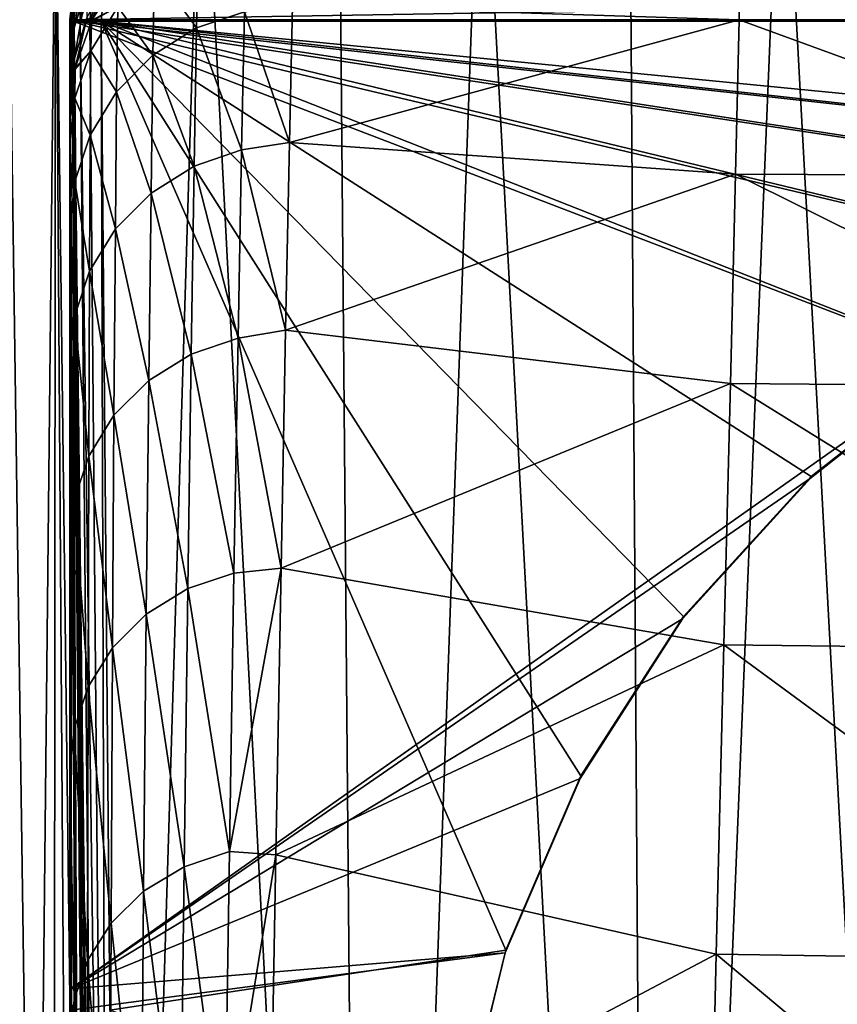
# Model space of a CAD drawing. Header units: millimetres. Extents: x -24 to 72, y 0 to 310.
# Tile 174 of 251: x -16 to -8, y 295 to 305. Entities that reach past the tile are written whole.
import ezdxf

# ---------------------------------------------------------------- set-up
doc = ezdxf.new("R2010")
doc.units = ezdxf.units.MM
doc.header["$LTSCALE"] = 65.185185
for name, color, linetype in [('27', 7, 'CONTINUOUS'), ('28', 7, 'CONTINUOUS'), ('29', 7, 'CONTINUOUS'), ('41', 7, 'CONTINUOUS'), ('42', 7, 'CONTINUOUS'), ('43', 7, 'CONTINUOUS'), ('45', 7, 'CONTINUOUS'), ('51', 7, 'CONTINUOUS'), ('52', 7, 'CONTINUOUS'), ('61', 7, 'CONTINUOUS'), ('62', 7, 'CONTINUOUS'), ('71', 7, 'CONTINUOUS'), ('72', 7, 'CONTINUOUS'), ('89', 7, 'CONTINUOUS')]:
    doc.layers.add(name, color=color, linetype=linetype)

msp = doc.modelspace()

# ---------------------------------------------------------------- linework, layer by layer
at = {"layer": '27', "color": 7, "linetype": 'CONTINUOUS'}
for points in [[(-8.645, 305.971, 38.323), (-8.663, 304.999, 32.007), (-13.226, 305.147, 32.973), (-8.645, 305.971, 38.323)], [(-8.645, 305.971, 38.323), (-4.272, 304.988, 31.911), (-8.663, 304.999, 32.007), (-8.645, 305.971, 38.323)], [(-4.264, 305.967, 38.278), (-4.272, 304.988, 31.911), (-8.645, 305.971, 38.323), (-4.264, 305.967, 38.278)], [(-13.226, 305.147, 32.973), (-8.663, 304.999, 32.007), (-13.256, 303.749, 27.388), (-13.226, 305.147, 32.973)], [(-8.663, 304.999, 32.007), (-8.7, 303.426, 25.998), (-13.256, 303.749, 27.388), (-8.663, 304.999, 32.007)], [(-8.663, 304.999, 32.007), (-4.295, 303.403, 25.846), (-8.7, 303.426, 25.998), (-8.663, 304.999, 32.007)], [(-4.272, 304.988, 31.911), (-4.295, 303.403, 25.846), (-8.663, 304.999, 32.007), (-4.272, 304.988, 31.911)], [(-13.256, 303.749, 27.388), (-8.7, 303.426, 25.998), (-13.295, 301.831, 22.05), (-13.256, 303.749, 27.388)], [(-8.7, 303.426, 25.998), (-8.753, 301.287, 20.315), (-13.295, 301.831, 22.05), (-8.7, 303.426, 25.998)], [(-8.7, 303.426, 25.998), (-4.33, 301.251, 20.105), (-8.753, 301.287, 20.315), (-8.7, 303.426, 25.998)], [(-4.295, 303.403, 25.846), (-4.33, 301.251, 20.105), (-8.7, 303.426, 25.998), (-4.295, 303.403, 25.846)], [(-13.295, 301.831, 22.05), (-8.753, 301.287, 20.315), (-13.342, 299.404, 16.962), (-13.295, 301.831, 22.05)], [(-8.753, 301.287, 20.315), (-8.82, 298.621, 14.977), (-13.342, 299.404, 16.962), (-8.753, 301.287, 20.315)], [(-8.753, 301.287, 20.315), (-4.376, 298.569, 14.708), (-8.82, 298.621, 14.977), (-8.753, 301.287, 20.315)], [(-4.33, 301.251, 20.105), (-4.376, 298.569, 14.708), (-8.753, 301.287, 20.315), (-4.33, 301.251, 20.105)], [(-13.342, 299.404, 16.962), (-8.82, 298.621, 14.977), (-13.396, 296.476, 12.134), (-13.342, 299.404, 16.962)], [(-8.82, 298.621, 14.977), (-8.898, 295.462, 10.003), (-13.396, 296.476, 12.134), (-8.82, 298.621, 14.977)], [(-8.82, 298.621, 14.977), (-4.429, 295.396, 9.674), (-8.898, 295.462, 10.003), (-8.82, 298.621, 14.977)], [(-4.376, 298.569, 14.708), (-4.429, 295.396, 9.674), (-8.82, 298.621, 14.977), (-4.376, 298.569, 14.708)], [(-13.396, 296.476, 12.134), (-8.898, 295.462, 10.003), (-13.455, 293.055, 7.586), (-13.396, 296.476, 12.134)], [(-8.898, 295.462, 10.003), (-8.982, 291.848, 5.413), (-13.455, 293.055, 7.586), (-8.898, 295.462, 10.003)], [(-8.898, 295.462, 10.003), (-4.488, 291.768, 5.024), (-8.982, 291.848, 5.413), (-8.898, 295.462, 10.003)], [(-4.429, 295.396, 9.674), (-4.488, 291.768, 5.024), (-8.898, 295.462, 10.003), (-4.429, 295.396, 9.674)]]:
    msp.add_3dface(points, dxfattribs=at)
at = {"layer": '28', "color": 7, "linetype": 'CONTINUOUS'}
for points in [[(-14.185, 305.787, 38.834), (-14.204, 304.917, 32.995), (-14.634, 305.509, 38.858), (-14.185, 305.787, 38.834)], [(-14.185, 305.787, 38.834), (-13.716, 305.082, 32.954), (-14.204, 304.917, 32.995), (-14.185, 305.787, 38.834)], [(-14.634, 305.509, 38.858), (-14.65, 304.639, 33.043), (-15.009, 305.132, 38.885), (-14.634, 305.509, 38.858)], [(-14.634, 305.509, 38.858), (-14.204, 304.917, 32.995), (-14.65, 304.639, 33.043), (-14.634, 305.509, 38.858)], [(-15, 305.435, 44.927), (-15.009, 305.132, 38.885), (-15.274, 304.998, 44.927), (-15, 305.435, 44.927)], [(-13.226, 305.147, 32.973), (-13.256, 303.749, 27.388), (-13.716, 305.082, 32.954), (-13.226, 305.147, 32.973)], [(-15.009, 305.132, 38.885), (-15.021, 304.265, 33.098), (-15.285, 304.685, 38.915), (-15.009, 305.132, 38.885)], [(-15.279, 304.986, 44.927), (-15.009, 305.132, 38.885), (-15.285, 304.685, 38.915), (-15.279, 304.986, 44.927)], [(-15.274, 304.998, 44.927), (-15.009, 305.132, 38.885), (-15.279, 304.986, 44.927), (-15.274, 304.998, 44.927)], [(-15.009, 305.132, 38.885), (-14.65, 304.639, 33.043), (-15.021, 304.265, 33.098), (-15.009, 305.132, 38.885)], [(-13.716, 305.082, 32.954), (-13.745, 303.672, 27.364), (-14.204, 304.917, 32.995), (-13.716, 305.082, 32.954)], [(-13.716, 305.082, 32.954), (-13.256, 303.749, 27.388), (-13.745, 303.672, 27.364), (-13.716, 305.082, 32.954)], [(-15.279, 304.986, 44.927), (-15.285, 304.685, 38.915), (-15.443, 304.509, 44.927), (-15.279, 304.986, 44.927)], [(-14.204, 304.917, 32.995), (-14.23, 303.507, 27.425), (-14.65, 304.639, 33.043), (-14.204, 304.917, 32.995)], [(-14.204, 304.917, 32.995), (-13.745, 303.672, 27.364), (-14.23, 303.507, 27.425), (-14.204, 304.917, 32.995)], [(-15.285, 304.685, 38.915), (-15.291, 303.824, 33.159), (-15.448, 304.2, 38.948), (-15.285, 304.685, 38.915)], [(-15.446, 304.496, 44.927), (-15.285, 304.685, 38.915), (-15.448, 304.2, 38.948), (-15.446, 304.496, 44.927)], [(-15.443, 304.509, 44.927), (-15.285, 304.685, 38.915), (-15.446, 304.496, 44.927), (-15.443, 304.509, 44.927)], [(-15.285, 304.685, 38.915), (-15.021, 304.265, 33.098), (-15.291, 303.824, 33.159), (-15.285, 304.685, 38.915)], [(-14.65, 304.639, 33.043), (-14.67, 303.232, 27.499), (-15.021, 304.265, 33.098), (-14.65, 304.639, 33.043)], [(-14.65, 304.639, 33.043), (-14.23, 303.507, 27.425), (-14.67, 303.232, 27.499), (-14.65, 304.639, 33.043)], [(-15.446, 304.496, 44.927), (-15.448, 304.2, 38.948), (-15.5, 304.003, 44.927), (-15.446, 304.496, 44.927)], [(-15.021, 304.265, 33.098), (-15.034, 302.865, 27.581), (-15.291, 303.824, 33.159), (-15.021, 304.265, 33.098)], [(-15.021, 304.265, 33.098), (-14.67, 303.232, 27.499), (-15.034, 302.865, 27.581), (-15.021, 304.265, 33.098)], [(-15.448, 304.2, 38.948), (-15.449, 303.349, 33.225), (-15.5, 302.887, 33.356), (-15.448, 304.2, 38.948)], [(-15.5, 304.003, 44.927), (-15.448, 304.2, 38.948), (-15.5, 303.718, 39.004), (-15.5, 304.003, 44.927)], [(-15.5, 303.718, 39.004), (-15.448, 304.2, 38.948), (-15.5, 302.887, 33.356), (-15.5, 303.718, 39.004)], [(-15.448, 304.2, 38.948), (-15.291, 303.824, 33.159), (-15.449, 303.349, 33.225), (-15.448, 304.2, 38.948)], [(-15.291, 303.824, 33.159), (-15.297, 302.434, 27.672), (-15.449, 303.349, 33.225), (-15.291, 303.824, 33.159)], [(-15.291, 303.824, 33.159), (-15.034, 302.865, 27.581), (-15.297, 302.434, 27.672), (-15.291, 303.824, 33.159)], [(-13.256, 303.749, 27.388), (-13.295, 301.831, 22.05), (-13.745, 303.672, 27.364), (-13.256, 303.749, 27.388)], [(-13.745, 303.672, 27.364), (-13.781, 301.751, 22.058), (-14.23, 303.507, 27.425), (-13.745, 303.672, 27.364)], [(-13.745, 303.672, 27.364), (-13.295, 301.831, 22.05), (-13.781, 301.751, 22.058), (-13.745, 303.672, 27.364)], [(-14.23, 303.507, 27.425), (-14.26, 301.589, 22.14), (-14.67, 303.232, 27.499), (-14.23, 303.507, 27.425)], [(-14.23, 303.507, 27.425), (-13.781, 301.751, 22.058), (-14.26, 301.589, 22.14), (-14.23, 303.507, 27.425)], [(-15.449, 303.349, 33.225), (-15.451, 301.971, 27.77), (-15.5, 301.541, 27.97), (-15.449, 303.349, 33.225)], [(-15.5, 302.887, 33.356), (-15.449, 303.349, 33.225), (-15.5, 301.541, 27.97), (-15.5, 302.887, 33.356)], [(-15.449, 303.349, 33.225), (-15.297, 302.434, 27.672), (-15.451, 301.971, 27.77), (-15.449, 303.349, 33.225)], [(-14.67, 303.232, 27.499), (-14.693, 301.32, 22.238), (-15.034, 302.865, 27.581), (-14.67, 303.232, 27.499)], [(-14.67, 303.232, 27.499), (-14.26, 301.589, 22.14), (-14.693, 301.32, 22.238), (-14.67, 303.232, 27.499)], [(-15.034, 302.865, 27.581), (-15.048, 300.963, 22.348), (-15.297, 302.434, 27.672), (-15.034, 302.865, 27.581)], [(-15.034, 302.865, 27.581), (-14.693, 301.32, 22.238), (-15.048, 300.963, 22.348), (-15.034, 302.865, 27.581)], [(-15.297, 302.434, 27.672), (-15.304, 300.545, 22.469), (-15.451, 301.971, 27.77), (-15.297, 302.434, 27.672)], [(-15.297, 302.434, 27.672), (-15.048, 300.963, 22.348), (-15.304, 300.545, 22.469), (-15.297, 302.434, 27.672)], [(-15.451, 301.971, 27.77), (-15.453, 300.099, 22.599), (-15.5, 299.696, 22.831), (-15.451, 301.971, 27.77)], [(-15.5, 301.541, 27.97), (-15.451, 301.971, 27.77), (-15.5, 299.696, 22.831), (-15.5, 301.541, 27.97)], [(-15.451, 301.971, 27.77), (-15.304, 300.545, 22.469), (-15.453, 300.099, 22.599), (-15.451, 301.971, 27.77)], [(-13.295, 301.831, 22.05), (-13.342, 299.404, 16.962), (-13.781, 301.751, 22.058), (-13.295, 301.831, 22.05)], [(-13.781, 301.751, 22.058), (-13.823, 299.353, 17.051), (-14.26, 301.589, 22.14), (-13.781, 301.751, 22.058)], [(-13.781, 301.751, 22.058), (-13.342, 299.404, 16.962), (-13.823, 299.353, 17.051), (-13.781, 301.751, 22.058)], [(-14.26, 301.589, 22.14), (-14.295, 299.194, 17.153), (-14.693, 301.32, 22.238), (-14.26, 301.589, 22.14)], [(-14.26, 301.589, 22.14), (-13.823, 299.353, 17.051), (-14.295, 299.194, 17.153), (-14.26, 301.589, 22.14)], [(-14.693, 301.32, 22.238), (-14.718, 298.934, 17.275), (-15.048, 300.963, 22.348), (-14.693, 301.32, 22.238)], [(-14.693, 301.32, 22.238), (-14.295, 299.194, 17.153), (-14.718, 298.934, 17.275), (-14.693, 301.32, 22.238)], [(-15.048, 300.963, 22.348), (-15.063, 298.591, 17.413), (-15.304, 300.545, 22.469), (-15.048, 300.963, 22.348)], [(-15.048, 300.963, 22.348), (-14.718, 298.934, 17.275), (-15.063, 298.591, 17.413), (-15.048, 300.963, 22.348)], [(-15.304, 300.545, 22.469), (-15.31, 298.19, 17.562), (-15.453, 300.099, 22.599), (-15.304, 300.545, 22.469)], [(-15.304, 300.545, 22.469), (-15.063, 298.591, 17.413), (-15.31, 298.19, 17.562), (-15.304, 300.545, 22.469)], [(-15.453, 300.099, 22.599), (-15.454, 297.764, 17.724), (-15.5, 297.365, 17.94), (-15.453, 300.099, 22.599)], [(-15.5, 299.696, 22.831), (-15.453, 300.099, 22.599), (-15.5, 297.365, 17.94), (-15.5, 299.696, 22.831)], [(-15.453, 300.099, 22.599), (-15.31, 298.19, 17.562), (-15.454, 297.764, 17.724), (-15.453, 300.099, 22.599)], [(-13.823, 299.353, 17.051), (-13.869, 296.509, 12.359), (-14.295, 299.194, 17.153), (-13.823, 299.353, 17.051)], [(-13.342, 299.404, 16.962), (-13.396, 296.476, 12.134), (-13.869, 296.509, 12.359), (-13.342, 299.404, 16.962)], [(-13.823, 299.353, 17.051), (-13.342, 299.404, 16.962), (-13.869, 296.509, 12.359), (-13.823, 299.353, 17.051)], [(-14.295, 299.194, 17.153), (-14.332, 296.355, 12.48), (-14.718, 298.934, 17.275), (-14.295, 299.194, 17.153)], [(-14.295, 299.194, 17.153), (-13.869, 296.509, 12.359), (-14.332, 296.355, 12.48), (-14.295, 299.194, 17.153)], [(-14.718, 298.934, 17.275), (-14.745, 296.106, 12.626), (-15.063, 298.591, 17.413), (-14.718, 298.934, 17.275)], [(-14.718, 298.934, 17.275), (-14.332, 296.355, 12.48), (-14.745, 296.106, 12.626), (-14.718, 298.934, 17.275)], [(-15.063, 298.591, 17.413), (-15.078, 295.779, 12.789), (-15.31, 298.19, 17.562), (-15.063, 298.591, 17.413)], [(-15.063, 298.591, 17.413), (-14.745, 296.106, 12.626), (-15.078, 295.779, 12.789), (-15.063, 298.591, 17.413)], [(-15.31, 298.19, 17.562), (-15.317, 295.399, 12.967), (-15.454, 297.764, 17.724), (-15.31, 298.19, 17.562)], [(-15.31, 298.19, 17.562), (-15.078, 295.779, 12.789), (-15.317, 295.399, 12.967), (-15.31, 298.19, 17.562)], [(-15.454, 297.764, 17.724), (-15.456, 294.995, 13.159), (-15.5, 297.365, 17.94), (-15.454, 297.764, 17.724)], [(-15.454, 297.764, 17.724), (-15.317, 295.399, 12.967), (-15.456, 294.995, 13.159), (-15.454, 297.764, 17.724)], [(-15.5, 297.365, 17.94), (-15.456, 294.995, 13.159), (-15.5, 294.555, 13.303), (-15.5, 297.365, 17.94)], [(-13.869, 296.509, 12.359), (-13.919, 293.25, 7.995), (-14.332, 296.355, 12.48), (-13.869, 296.509, 12.359)], [(-13.869, 296.509, 12.359), (-13.396, 296.476, 12.134), (-13.919, 293.25, 7.995), (-13.869, 296.509, 12.359)], [(-13.396, 296.476, 12.134), (-13.455, 293.055, 7.586), (-13.919, 293.25, 7.995), (-13.396, 296.476, 12.134)], [(-14.332, 296.355, 12.48), (-14.372, 293.102, 8.135), (-14.745, 296.106, 12.626), (-14.332, 296.355, 12.48)], [(-14.332, 296.355, 12.48), (-13.919, 293.25, 7.995), (-14.372, 293.102, 8.135), (-14.332, 296.355, 12.48)], [(-14.745, 296.106, 12.626), (-14.772, 292.867, 8.303), (-15.078, 295.779, 12.789), (-14.745, 296.106, 12.626)], [(-14.745, 296.106, 12.626), (-14.372, 293.102, 8.135), (-14.772, 292.867, 8.303), (-14.745, 296.106, 12.626)], [(-15.078, 295.779, 12.789), (-15.094, 292.559, 8.493), (-15.317, 295.399, 12.967), (-15.078, 295.779, 12.789)], [(-15.078, 295.779, 12.789), (-14.772, 292.867, 8.303), (-15.094, 292.559, 8.493), (-15.078, 295.779, 12.789)], [(-15.317, 295.399, 12.967), (-15.323, 292.203, 8.698), (-15.456, 294.995, 13.159), (-15.317, 295.399, 12.967)], [(-15.317, 295.399, 12.967), (-15.094, 292.559, 8.493), (-15.323, 292.203, 8.698), (-15.317, 295.399, 12.967)], [(-15.456, 294.995, 13.159), (-15.457, 291.824, 8.918), (-15.5, 294.555, 13.303), (-15.456, 294.995, 13.159)], [(-15.456, 294.995, 13.159), (-15.323, 292.203, 8.698), (-15.457, 291.824, 8.918), (-15.456, 294.995, 13.159)]]:
    msp.add_3dface(points, dxfattribs=at)
at = {"layer": '29', "color": 7, "linetype": 'CONTINUOUS'}
for points in [[(-15.5, 304.003, 44.927), (-15.5, 303.718, 39.004), (-15.5, 298.845, 44.927), (-15.5, 304.003, 44.927)], [(-15.5, 303.718, 39.004), (-15.5, 302.887, 33.356), (-15.5, 298.529, 39.122), (-15.5, 303.718, 39.004)], [(-15.5, 298.845, 44.927), (-15.5, 303.718, 39.004), (-15.5, 298.529, 39.122), (-15.5, 298.845, 44.927)], [(-15.5, 302.887, 33.356), (-15.5, 301.541, 27.97), (-15.499, 297.689, 33.587), (-15.5, 302.887, 33.356)], [(-15.5, 298.529, 39.122), (-15.5, 302.887, 33.356), (-15.499, 297.689, 33.587), (-15.5, 298.529, 39.122)], [(-15.5, 301.541, 27.97), (-15.5, 299.696, 22.831), (-15.498, 296.299, 28.337), (-15.5, 301.541, 27.97)], [(-15.499, 297.689, 33.587), (-15.5, 301.541, 27.97), (-15.498, 296.299, 28.337), (-15.499, 297.689, 33.587)], [(-15.5, 299.696, 22.831), (-15.5, 297.365, 17.94), (-15.497, 294.397, 23.387), (-15.5, 299.696, 22.831)], [(-15.498, 296.299, 28.337), (-15.5, 299.696, 22.831), (-15.497, 294.397, 23.387), (-15.498, 296.299, 28.337)], [(-15.5, 298.845, 44.927), (-15.5, 298.529, 39.122), (-15.5, 295.34, 44.927), (-15.5, 298.845, 44.927)], [(-15.5, 298.529, 39.122), (-15.499, 297.689, 33.587), (-15.5, 293.483, 39.758), (-15.5, 298.529, 39.122)], [(-15.5, 294.08, 44.927), (-15.5, 298.529, 39.122), (-15.5, 293.483, 39.758), (-15.5, 294.08, 44.927)], [(-15.5, 298.529, 39.122), (-15.5, 294.08, 44.927), (-15.5, 294.182, 44.927), (-15.5, 298.529, 39.122)], [(-15.5, 298.529, 39.122), (-15.5, 294.182, 44.927), (-15.5, 295.34, 44.927), (-15.5, 298.529, 39.122)], [(-15.499, 297.689, 33.587), (-15.499, 292.703, 34.816), (-15.5, 293.483, 39.758), (-15.499, 297.689, 33.587)], [(-15.499, 297.689, 33.587), (-15.498, 296.299, 28.337), (-15.499, 292.703, 34.816), (-15.499, 297.689, 33.587)], [(-15.5, 297.365, 17.94), (-15.5, 294.555, 13.303), (-15.497, 292.019, 18.751), (-15.5, 297.365, 17.94)], [(-15.497, 294.397, 23.387), (-15.5, 297.365, 17.94), (-15.497, 292.019, 18.751), (-15.497, 294.397, 23.387)], [(-15.498, 296.299, 28.337), (-15.498, 291.42, 30.116), (-15.499, 292.703, 34.816), (-15.498, 296.299, 28.337)], [(-15.498, 296.299, 28.337), (-15.497, 294.397, 23.387), (-15.498, 291.42, 30.116), (-15.498, 296.299, 28.337)]]:
    msp.add_3dface(points, dxfattribs=at)
at = {"layer": '41', "color": 7, "linetype": 'CONTINUOUS'}
for points in [[(-15.5, 304.843, 88.286), (-15.492, 295.108, 101.938), (-15.5, 305.001, 101.765), (-15.5, 304.843, 88.286)], [(-15.433, 294.907, 87.686), (-15.492, 294.89, 101.942), (-15.5, 304.843, 88.286), (-15.433, 294.907, 87.686)], [(-15.5, 304.829, 87.598), (-15.433, 294.907, 87.686), (-15.5, 304.843, 88.286), (-15.5, 304.829, 87.598)], [(-15.492, 294.89, 101.942), (-15.492, 295.108, 101.938), (-15.5, 304.843, 88.286), (-15.492, 294.89, 101.942)], [(-15.5, 304.676, 80.809), (-15.433, 294.907, 87.686), (-15.5, 304.829, 87.598), (-15.5, 304.676, 80.809)], [(-15.443, 294.55, 73.433), (-15.433, 294.907, 87.686), (-15.5, 304.676, 80.809), (-15.443, 294.55, 73.433)], [(-15.5, 304.487, 73.362), (-15.443, 294.55, 73.433), (-15.5, 304.676, 80.809), (-15.5, 304.487, 73.362)], [(-15.5, 304.483, 73.18), (-15.443, 294.55, 73.433), (-15.5, 304.487, 73.362), (-15.5, 304.483, 73.18)], [(-15.5, 304.292, 65.571), (-15.443, 294.55, 73.433), (-15.5, 304.483, 73.18), (-15.5, 304.292, 65.571)], [(-15.479, 294.101, 59.181), (-15.443, 294.55, 73.433), (-15.5, 304.292, 65.571), (-15.479, 294.101, 59.181)], [(-15.5, 304.153, 59.116), (-15.479, 294.101, 59.181), (-15.5, 304.292, 65.571), (-15.5, 304.153, 59.116)], [(-15.5, 304.135, 58.156), (-15.479, 294.101, 59.181), (-15.5, 304.153, 59.116), (-15.5, 304.135, 58.156)], [(-15.5, 304.003, 44.927), (-15.479, 294.101, 59.181), (-15.5, 304.135, 58.156), (-15.5, 304.003, 44.927)], [(-15.5, 304.003, 44.927), (-15.5, 298.845, 44.927), (-15.479, 294.101, 59.181), (-15.5, 304.003, 44.927)], [(-15.5, 298.845, 44.927), (-15.5, 295.34, 44.927), (-15.479, 294.101, 59.181), (-15.5, 298.845, 44.927)], [(-15.5, 295.34, 44.927), (-15.5, 294.182, 44.927), (-15.479, 294.101, 59.181), (-15.5, 295.34, 44.927)]]:
    msp.add_3dface(points, dxfattribs=at)
at = {"layer": '42', "color": 7, "linetype": 'CONTINUOUS'}
for points in [[(-15.456, 305.258, 87.584), (-15.326, 305.671, 87.584), (-15.456, 304.918, 73.36), (-15.456, 305.258, 87.584)], [(-15.456, 304.918, 73.36), (-15.326, 305.671, 87.584), (-15.326, 305.333, 73.361), (-15.456, 304.918, 73.36)], [(-15.5, 304.829, 87.598), (-15.5, 304.843, 88.286), (-15.442, 305.51, 101.756), (-15.5, 304.829, 87.598)], [(-15.5, 304.829, 87.598), (-15.442, 305.51, 101.756), (-15.456, 305.258, 87.584), (-15.5, 304.829, 87.598)], [(-15.5, 304.843, 88.286), (-15.5, 305.001, 101.765), (-15.442, 305.51, 101.756), (-15.5, 304.843, 88.286)], [(-15.279, 304.986, 44.927), (-15.325, 305.019, 59.137), (-15.113, 305.411, 59.137), (-15.279, 304.986, 44.927)], [(-15.274, 304.998, 44.927), (-15.279, 304.986, 44.927), (-15.113, 305.411, 59.137), (-15.274, 304.998, 44.927)], [(-15, 305.435, 44.927), (-15.274, 304.998, 44.927), (-15.113, 305.411, 59.137), (-15, 305.435, 44.927)], [(-15.5, 304.487, 73.362), (-15.5, 304.676, 80.809), (-15.456, 305.258, 87.584), (-15.5, 304.487, 73.362)], [(-15.5, 304.487, 73.362), (-15.456, 305.258, 87.584), (-15.456, 304.918, 73.36), (-15.5, 304.487, 73.362)], [(-15.5, 304.676, 80.809), (-15.5, 304.829, 87.598), (-15.456, 305.258, 87.584), (-15.5, 304.676, 80.809)], [(-15.456, 304.918, 73.36), (-15.326, 305.333, 73.361), (-15.456, 304.594, 59.137), (-15.456, 304.918, 73.36)], [(-15.456, 304.594, 59.137), (-15.326, 305.333, 73.361), (-15.325, 305.019, 59.137), (-15.456, 304.594, 59.137)], [(-15.446, 304.496, 44.927), (-15.456, 304.594, 59.137), (-15.325, 305.019, 59.137), (-15.446, 304.496, 44.927)], [(-15.443, 304.509, 44.927), (-15.446, 304.496, 44.927), (-15.325, 305.019, 59.137), (-15.443, 304.509, 44.927)], [(-15.279, 304.986, 44.927), (-15.443, 304.509, 44.927), (-15.325, 305.019, 59.137), (-15.279, 304.986, 44.927)], [(-15.5, 304.153, 59.116), (-15.5, 304.292, 65.571), (-15.456, 304.918, 73.36), (-15.5, 304.153, 59.116)], [(-15.5, 304.153, 59.116), (-15.456, 304.918, 73.36), (-15.456, 304.594, 59.137), (-15.5, 304.153, 59.116)], [(-15.5, 304.292, 65.571), (-15.5, 304.483, 73.18), (-15.456, 304.918, 73.36), (-15.5, 304.292, 65.571)], [(-15.5, 304.483, 73.18), (-15.5, 304.487, 73.362), (-15.456, 304.918, 73.36), (-15.5, 304.483, 73.18)], [(-15.446, 304.496, 44.927), (-15.5, 304.003, 44.927), (-15.456, 304.594, 59.137), (-15.446, 304.496, 44.927)], [(-15.5, 304.003, 44.927), (-15.5, 304.135, 58.156), (-15.456, 304.594, 59.137), (-15.5, 304.003, 44.927)], [(-15.5, 304.135, 58.156), (-15.5, 304.153, 59.116), (-15.456, 304.594, 59.137), (-15.5, 304.135, 58.156)]]:
    msp.add_3dface(points, dxfattribs=at)
at = {"layer": '43', "color": 7, "linetype": 'CONTINUOUS'}
for points in [[(15.5, 305.001, 101.765), (15.442, 305.513, 101.756), (-15.5, 305.001, 101.765), (15.5, 305.001, 101.765)], [(-15.5, 305.001, 101.765), (15.442, 305.513, 101.756), (-15.442, 305.51, 101.756), (-15.5, 305.001, 101.765)], [(15.5, 305.001, 101.765), (-15.5, 305.001, 101.765), (-0.97, 303.401, 101.793), (15.5, 305.001, 101.765)], [(-15.5, 305.001, 101.765), (-15.492, 295.108, 101.938), (-6.413, 301.518, 101.826), (-15.5, 305.001, 101.765)], [(-0.97, 303.401, 101.793), (-15.5, 305.001, 101.765), (-2.881, 303.08, 101.799), (-0.97, 303.401, 101.793)], [(-2.881, 303.08, 101.799), (-15.5, 305.001, 101.765), (-4.712, 302.447, 101.81), (-2.881, 303.08, 101.799)], [(-4.712, 302.447, 101.81), (-15.5, 305.001, 101.765), (-6.413, 301.518, 101.826), (-4.712, 302.447, 101.81)], [(-6.413, 301.518, 101.826), (-15.492, 295.108, 101.938), (-7.937, 300.321, 101.847), (-6.413, 301.518, 101.826)], [(-7.937, 300.321, 101.847), (-15.492, 295.108, 101.938), (-9.241, 298.887, 101.872), (-7.937, 300.321, 101.847)], [(-9.241, 298.887, 101.872), (-15.492, 295.108, 101.938), (-10.289, 297.257, 101.9), (-9.241, 298.887, 101.872)], [(-10.289, 297.257, 101.9), (-15.492, 295.108, 101.938), (-11.052, 295.476, 101.932), (-10.289, 297.257, 101.9)], [(-15.492, 295.108, 101.938), (-15.492, 294.89, 101.942), (-11.052, 295.476, 101.932), (-15.492, 295.108, 101.938)], [(-11.052, 295.476, 101.932), (-15.492, 294.89, 101.942), (-11.51, 293.593, 101.964), (-11.052, 295.476, 101.932)]]:
    msp.add_3dface(points, dxfattribs=at)
at = {"layer": '45', "color": 7, "linetype": 'CONTINUOUS'}
for points in [[(-15.133, 305.435, 102.308), (15.18, 304.988, 102.316), (-15.18, 304.988, 102.316), (-15.133, 305.435, 102.308)], [(15.133, 305.435, 102.308), (15.18, 304.988, 102.316), (-15.133, 305.435, 102.308), (15.133, 305.435, 102.308)], [(-15.18, 304.988, 102.316), (15.18, 304.988, 102.316), (0.967, 303.411, 102.343), (-15.18, 304.988, 102.316)], [(-15.092, 294.892, 102.492), (-15.18, 304.988, 102.316), (-11.046, 295.505, 102.481), (-15.092, 294.892, 102.492)], [(-11.046, 295.505, 102.481), (-15.18, 304.988, 102.316), (-10.281, 297.283, 102.45), (-11.046, 295.505, 102.481)], [(-10.281, 297.283, 102.45), (-15.18, 304.988, 102.316), (-9.231, 298.909, 102.422), (-10.281, 297.283, 102.45)], [(-9.231, 298.909, 102.422), (-15.18, 304.988, 102.316), (-7.928, 300.339, 102.397), (-9.231, 298.909, 102.422)], [(-7.928, 300.339, 102.397), (-15.18, 304.988, 102.316), (-6.405, 301.533, 102.376), (-7.928, 300.339, 102.397)], [(-6.405, 301.533, 102.376), (-15.18, 304.988, 102.316), (-4.706, 302.459, 102.36), (-6.405, 301.533, 102.376)], [(-4.706, 302.459, 102.36), (-15.18, 304.988, 102.316), (-2.877, 303.091, 102.349), (-4.706, 302.459, 102.36)], [(-2.877, 303.091, 102.349), (-15.18, 304.988, 102.316), (-0.968, 303.411, 102.343), (-2.877, 303.091, 102.349)], [(-0.968, 303.411, 102.343), (-15.18, 304.988, 102.316), (0.967, 303.411, 102.343), (-0.968, 303.411, 102.343)], [(-11.506, 293.626, 102.514), (-15.092, 294.892, 102.492), (-11.046, 295.505, 102.481), (-11.506, 293.626, 102.514)]]:
    msp.add_3dface(points, dxfattribs=at)
at = {"layer": '51', "color": 7, "linetype": 'CONTINUOUS'}
for points in [[(-15.457, 304.989, 102.501), (-15.303, 284.713, 102.97), (-15.48, 304.991, 102.616), (-15.457, 304.989, 102.501)], [(-15.215, 284.71, 102.757), (-15.28, 284.711, 102.855), (-15.457, 304.989, 102.501), (-15.215, 284.71, 102.757)], [(-15.392, 304.988, 102.404), (-15.215, 284.71, 102.757), (-15.457, 304.989, 102.501), (-15.392, 304.988, 102.404)], [(-15.28, 284.711, 102.855), (-15.303, 284.713, 102.97), (-15.457, 304.989, 102.501), (-15.28, 284.711, 102.855)], [(-15.118, 284.71, 102.692), (-15.215, 284.71, 102.757), (-15.392, 304.988, 102.404), (-15.118, 284.71, 102.692)], [(-15.295, 304.987, 102.338), (-15.118, 284.71, 102.692), (-15.392, 304.988, 102.404), (-15.295, 304.987, 102.338)], [(-15.18, 304.988, 102.316), (-15.118, 284.71, 102.692), (-15.295, 304.987, 102.338), (-15.18, 304.988, 102.316)], [(-15.18, 304.988, 102.316), (-15.092, 294.892, 102.492), (-15.118, 284.71, 102.692), (-15.18, 304.988, 102.316)]]:
    msp.add_3dface(points, dxfattribs=at)
at = {"layer": '52', "color": 7, "linetype": 'CONTINUOUS'}
for points in [[(-15.457, 304.989, 102.501), (-15.467, 305.25, 102.611), (-15.404, 305.499, 102.492), (-15.457, 304.989, 102.501)], [(-15.392, 304.988, 102.404), (-15.457, 304.989, 102.501), (-15.404, 305.499, 102.492), (-15.392, 304.988, 102.404)], [(-15.392, 304.988, 102.404), (-15.404, 305.499, 102.492), (-15.34, 305.483, 102.395), (-15.392, 304.988, 102.404)], [(-15.392, 304.988, 102.404), (-15.34, 305.483, 102.395), (-15.245, 305.461, 102.33), (-15.392, 304.988, 102.404)], [(-15.295, 304.987, 102.338), (-15.392, 304.988, 102.404), (-15.245, 305.461, 102.33), (-15.295, 304.987, 102.338)], [(-15.133, 305.435, 102.308), (-15.295, 304.987, 102.338), (-15.245, 305.461, 102.33), (-15.133, 305.435, 102.308)], [(-15.133, 305.435, 102.308), (-15.18, 304.988, 102.316), (-15.295, 304.987, 102.338), (-15.133, 305.435, 102.308)], [(-15.457, 304.989, 102.501), (-15.48, 304.991, 102.616), (-15.467, 305.25, 102.611), (-15.457, 304.989, 102.501)]]:
    msp.add_3dface(points, dxfattribs=at)
at = {"layer": '61', "color": 7, "linetype": 'CONTINUOUS'}
for points in [[(-15.482, 306.822, 195.795), (-15.482, 305.54, 122.309), (-15.392, 296.581, 196.004), (-15.482, 306.822, 195.795)], [(-15.481, 305.316, 112.956), (-15.303, 286.341, 196.212), (-15.482, 305.54, 122.309), (-15.481, 305.316, 112.956)], [(-15.482, 305.54, 122.309), (-15.303, 286.341, 196.212), (-15.392, 296.581, 196.004), (-15.482, 305.54, 122.309)], [(-15.481, 305.302, 112.486), (-15.303, 286.341, 196.212), (-15.481, 305.316, 112.956), (-15.481, 305.302, 112.486)], [(-15.48, 304.991, 102.616), (-15.303, 286.341, 196.212), (-15.481, 305.302, 112.486), (-15.48, 304.991, 102.616)], [(-15.48, 304.991, 102.616), (-15.303, 284.713, 102.97), (-15.303, 286.341, 196.212), (-15.48, 304.991, 102.616)]]:
    msp.add_3dface(points, dxfattribs=at)
at = {"layer": '62', "color": 7, "linetype": 'CONTINUOUS'}
for points in [[(-15.48, 304.991, 102.616), (-15.481, 305.302, 112.486), (-15.435, 305.781, 112.454), (-15.48, 304.991, 102.616)], [(-15.467, 305.25, 102.611), (-15.48, 304.991, 102.616), (-15.435, 305.781, 112.454), (-15.467, 305.25, 102.611)]]:
    msp.add_3dface(points, dxfattribs=at)
at = {"layer": '71', "color": 7, "linetype": 'CONTINUOUS'}
for points in [[(-8.227, 307.745, 245.141), (-6.476, 275.299, 245.97), (-6.628, 307.764, 245.655), (-8.227, 307.745, 245.141)], [(-14.154, 307.634, 242.027), (-12.472, 275.254, 243.366), (-12.756, 307.667, 242.958), (-14.154, 307.634, 242.027)], [(-12.756, 307.667, 242.958), (-12.472, 275.254, 243.366), (-11.298, 307.696, 243.79), (-12.756, 307.667, 242.958)], [(-12.472, 275.254, 243.366), (-9.563, 275.28, 244.873), (-11.298, 307.696, 243.79), (-12.472, 275.254, 243.366)], [(-11.298, 307.696, 243.79), (-9.563, 275.28, 244.873), (-9.786, 307.722, 244.518), (-11.298, 307.696, 243.79)], [(-9.786, 307.722, 244.518), (-9.563, 275.28, 244.873), (-8.227, 307.745, 245.141), (-9.786, 307.722, 244.518)], [(-9.563, 275.28, 244.873), (-6.476, 275.299, 245.97), (-8.227, 307.745, 245.141), (-9.563, 275.28, 244.873)], [(-17.543, 275.182, 239.241), (-15.149, 275.221, 241.477), (-16.739, 307.563, 239.888), (-17.543, 275.182, 239.241)], [(-16.739, 307.563, 239.888), (-15.149, 275.221, 241.477), (-15.483, 307.599, 241.003), (-16.739, 307.563, 239.888)], [(-15.483, 307.599, 241.003), (-15.149, 275.221, 241.477), (-14.154, 307.634, 242.027), (-15.483, 307.599, 241.003)], [(-15.149, 275.221, 241.477), (-12.472, 275.254, 243.366), (-14.154, 307.634, 242.027), (-15.149, 275.221, 241.477)]]:
    msp.add_3dface(points, dxfattribs=at)
at = {"layer": '72', "color": 7, "linetype": 'CONTINUOUS'}
for points in [[(-15.854, 287.009, 200.842), (-16.082, 287.282, 201.697), (-16.135, 306.899, 200.866), (-15.854, 287.009, 200.842)], [(-15.645, 306.863, 198.347), (-15.854, 287.009, 200.842), (-16.135, 306.899, 200.866), (-15.645, 306.863, 198.347)], [(-15.661, 286.782, 199.956), (-15.854, 287.009, 200.842), (-15.645, 306.863, 198.347), (-15.661, 286.782, 199.956)], [(-15.507, 286.601, 199.045), (-15.661, 286.782, 199.956), (-15.645, 306.863, 198.347), (-15.507, 286.601, 199.045)], [(-15.482, 306.822, 195.795), (-15.394, 286.467, 198.113), (-15.645, 306.863, 198.347), (-15.482, 306.822, 195.795)], [(-15.394, 286.467, 198.113), (-15.507, 286.601, 199.045), (-15.645, 306.863, 198.347), (-15.394, 286.467, 198.113)], [(-15.482, 306.822, 195.795), (-15.392, 296.581, 196.004), (-15.326, 286.38, 197.167), (-15.482, 306.822, 195.795)], [(-15.394, 286.467, 198.113), (-15.482, 306.822, 195.795), (-15.326, 286.38, 197.167), (-15.394, 286.467, 198.113)], [(-15.392, 296.581, 196.004), (-15.303, 286.341, 196.212), (-15.326, 286.38, 197.167), (-15.392, 296.581, 196.004)]]:
    msp.add_3dface(points, dxfattribs=at)
at = {"layer": '89', "color": 7, "linetype": 'CONTINUOUS'}
for points in [[(-6.413, 301.518, 101.826), (-7.928, 300.339, 102.397), (-6.405, 301.533, 102.376), (-6.413, 301.518, 101.826)], [(-6.413, 301.518, 101.826), (-7.937, 300.321, 101.847), (-7.928, 300.339, 102.397), (-6.413, 301.518, 101.826)], [(-7.937, 300.321, 101.847), (-9.241, 298.887, 101.872), (-9.231, 298.909, 102.422), (-7.937, 300.321, 101.847)], [(-7.937, 300.321, 101.847), (-9.231, 298.909, 102.422), (-7.928, 300.339, 102.397), (-7.937, 300.321, 101.847)], [(-9.241, 298.887, 101.872), (-10.281, 297.283, 102.45), (-9.231, 298.909, 102.422), (-9.241, 298.887, 101.872)], [(-9.241, 298.887, 101.872), (-10.289, 297.257, 101.9), (-10.281, 297.283, 102.45), (-9.241, 298.887, 101.872)], [(-10.289, 297.257, 101.9), (-11.052, 295.476, 101.932), (-11.046, 295.505, 102.481), (-10.289, 297.257, 101.9)], [(-10.289, 297.257, 101.9), (-11.046, 295.505, 102.481), (-10.281, 297.283, 102.45), (-10.289, 297.257, 101.9)], [(-11.052, 295.476, 101.932), (-11.506, 293.626, 102.514), (-11.046, 295.505, 102.481), (-11.052, 295.476, 101.932)], [(-11.052, 295.476, 101.932), (-11.51, 293.593, 101.964), (-11.506, 293.626, 102.514), (-11.052, 295.476, 101.932)]]:
    msp.add_3dface(points, dxfattribs=at)

doc.saveas('drawing.dxf')
